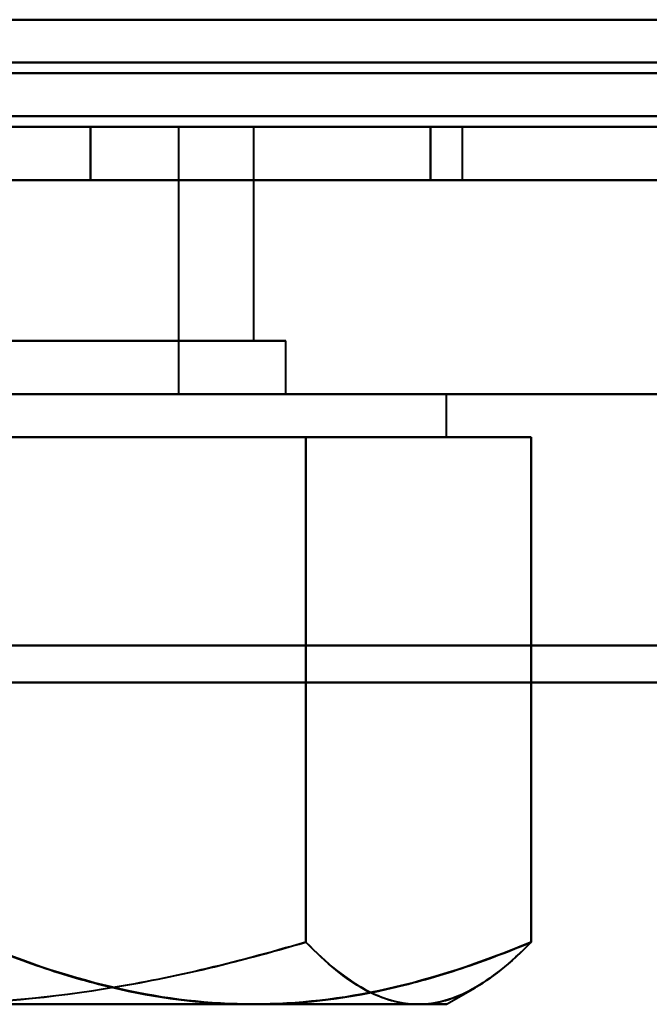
# Model space of a CAD drawing. Header units: millimetres. Extents: x -1442 to 3067, y -120 to 1046.
# Tile 23 of 75: x 305.51 to 311.4, y 120.67 to 129.87. Entities that reach past the tile are written whole.
import ezdxf

# ---------------------------------------------------------------- set-up
doc = ezdxf.new("R2010")
doc.units = ezdxf.units.MM
doc.layers.add('G-IMPT', color=8, linetype='Continuous', lineweight=40)

# ---------------------------------------------------------------- blocks, each defined once
blk = doc.blocks.new('NEXA 1000 CALQUES_dwg-755156-Gauche')
at = {"layer": 'G-IMPT'}
for p, q in [((-367.9, 128.8723), (331.9, 128.8723)), ((296.35, 128.8723), (309.65, 128.8723)), ((296.35, 128.8723), (309.65, 128.8723)), ((309.65, 128.8723), (296.35, 128.8723)), ((309.65, 128.8723), (296.35, 128.8723)), ((296.35, 128.8723), (309.65, 128.8723)), ((296.35, 128.8723), (309.65, 128.8723)), ((309.65, 128.8723), (296.35, 128.8723)), ((309.65, 128.8723), (296.35, 128.8723)), ((296.35, 128.8723), (309.65, 128.8723)), ((296.35, 128.8723), (309.65, 128.8723)), ((309.65, 128.8723), (296.35, 128.8723)), ((309.65, 128.8723), (296.35, 128.8723)), ((296.35, 128.8723), (309.65, 128.8723)), ((296.35, 128.8723), (309.65, 128.8723)), ((309.65, 128.8723), (296.35, 128.8723)), ((309.65, 128.8723), (296.35, 128.8723)), ((301.878, 128.8723), (307, 128.8723)), ((301.878, 128.8723), (307, 128.8723)), ((301.878, 128.8723), (307, 128.8723)), ((301.878, 128.8723), (307, 128.8723)), ((307.7, 128.8723), (303, 128.8723)), ((303, 128.8723), (307.7, 128.8723)), ((307, 128.8723), (303, 128.8723)), ((307.7, 128.8723), (303, 128.8723)), ((303, 128.8723), (307.7, 128.8723)), ((307, 128.8723), (303, 128.8723)), ((307.7, 128.8723), (303, 128.8723)), ((303, 128.8723), (307.7, 128.8723)), ((307, 128.8723), (303, 128.8723)), ((307.7, 128.8723), (303, 128.8723)), ((303, 128.8723), (307.7, 128.8723)), ((307, 128.8723), (303, 128.8723)), ((307, 126.3723), (307, 128.8723)), ((307, 126.3723), (307, 128.8723)), ((307, 126.3723), (307, 128.8723)), ((307, 126.3723), (307, 128.8723)), ((307.7, 126.8723), (307.7, 128.8723)), ((307.7, 126.8723), (307.7, 128.8723)), ((307.7, 126.8723), (307.7, 128.8723)), ((307.7, 126.8723), (307.7, 128.8723)), ((309.65, 128.3723), (309.65, 128.8723)), ((309.65, 128.3723), (309.65, 128.8723)), ((309.65, 128.3723), (309.65, 128.8723)), ((309.65, 128.3723), (309.65, 128.8723)), ((-368.4, 128.3723), (332.4, 128.3723)), ((333, 128.3723), (-352, 128.3723)), ((-333.4, 128.3723), (332.4, 128.3723)), ((296.35, 128.3723), (309.65, 128.3723)), ((296.35, 128.3723), (309.65, 128.3723)), ((296.35, 128.3723), (309.65, 128.3723)), ((296.35, 128.3723), (309.65, 128.3723)), ((303, 128.3723), (309.65, 128.3723)), ((309.65, 128.3723), (303, 128.3723)), ((303, 128.3723), (309.65, 128.3723)), ((309.65, 128.3723), (303, 128.3723)), ((309.65, 128.3723), (303, 128.3723)), ((303, 128.3723), (309.65, 128.3723)), ((309.65, 128.3723), (303, 128.3723)), ((303, 128.3723), (309.65, 128.3723)), ((307.0703, 126.8723), (298.3, 126.8723)), ((307.0703, 126.8723), (298.3, 126.8723)), ((307.0703, 126.8723), (298.3, 126.8723)), ((307.0703, 126.8723), (298.3, 126.8723)), ((307.7, 126.8723), (298.9297, 126.8723)), ((307.7, 126.8723), (298.9297, 126.8723)), ((307.7, 126.8723), (298.9297, 126.8723)), ((307.7, 126.8723), (298.9297, 126.8723)), ((300.65, 126.8723), (307.7, 126.8723)), ((300.65, 126.8723), (307.7, 126.8723)), ((300.65, 126.8723), (307.7, 126.8723)), ((300.65, 126.8723), (307.7, 126.8723)), ((308, 126.8723), (303, 126.8723)), ((303, 126.8723), (308, 126.8723)), ((308, 126.8723), (303, 126.8723)), ((303, 126.8723), (308, 126.8723)), ((308, 126.8723), (303, 126.8723)), ((303, 126.8723), (308, 126.8723)), ((308, 126.8723), (303, 126.8723)), ((303, 126.8723), (308, 126.8723)), ((308, 126.3723), (308, 126.8723)), ((308, 126.3723), (308, 126.8723)), ((308, 126.3723), (308, 126.8723)), ((308, 126.3723), (308, 126.8723)), ((333, 126.3723), (-352, 126.3723)), ((333, 126.3723), (-352, 126.3723)), ((309.2391, 126.3723), (296.5, 126.3723)), ((309.2391, 126.3723), (296.5, 126.3723)), ((296.5, 126.3723), (309.2391, 126.3723)), ((296.5, 126.3723), (309.2391, 126.3723)), ((309.2391, 126.3723), (296.5, 126.3723)), ((309.2391, 126.3723), (296.5, 126.3723)), ((296.5, 126.3723), (309.2391, 126.3723)), ((296.5, 126.3723), (309.2391, 126.3723)), ((309.5, 126.3723), (296.7609, 126.3723)), ((309.5, 126.3723), (296.7609, 126.3723)), ((296.7609, 126.3723), (309.5, 126.3723)), ((296.7609, 126.3723), (309.5, 126.3723)), ((309.5, 126.3723), (296.7609, 126.3723)), ((309.5, 126.3723), (296.7609, 126.3723)), ((296.7609, 126.3723), (309.5, 126.3723)), ((296.7609, 126.3723), (309.5, 126.3723)), ((307, 126.3723), (301.878, 126.3723)), ((301.878, 126.3723), (307, 126.3723)), ((307, 126.3723), (301.878, 126.3723)), ((301.878, 126.3723), (307, 126.3723)), ((307, 126.3723), (301.878, 126.3723)), ((301.878, 126.3723), (307, 126.3723)), ((307, 126.3723), (301.878, 126.3723)), ((301.878, 126.3723), (307, 126.3723)), ((303, 126.3723), (308, 126.3723)), ((308, 126.3723), (303, 126.3723)), ((303, 126.3723), (308, 126.3723)), ((308, 126.3723), (303, 126.3723)), ((303, 126.3723), (308, 126.3723)), ((308, 126.3723), (303, 126.3723)), ((303, 126.3723), (308, 126.3723)), ((308, 126.3723), (303, 126.3723)), ((309.5, 125.9723), (309.5, 126.3723)), ((309.5, 125.9723), (309.5, 126.3723)), ((309.5, 125.9723), (309.5, 126.3723)), ((309.5, 125.9723), (309.5, 126.3723)), ((307.6985, 125.9723), (301.4594, 125.9723)), ((301.4594, 125.9723), (307.6985, 125.9723)), ((307.6985, 125.9723), (301.4594, 125.9723)), ((301.4594, 125.9723), (307.6985, 125.9723)), ((301.4594, 125.9723), (307.6985, 125.9723)), ((307.6985, 125.9723), (301.4594, 125.9723)), ((307.6985, 125.9723), (301.4594, 125.9723)), ((301.4594, 125.9723), (307.6985, 125.9723)), ((309.2391, 125.9723), (304.5406, 125.9723)), ((304.5406, 125.9723), (309.2391, 125.9723)), ((309.2391, 125.9723), (304.5406, 125.9723)), ((304.5406, 125.9723), (309.2391, 125.9723)), ((304.5406, 125.9723), (309.2391, 125.9723)), ((309.2391, 125.9723), (304.5406, 125.9723)), ((309.2391, 125.9723), (304.5406, 125.9723)), ((304.5406, 125.9723), (309.2391, 125.9723)), ((309.5, 125.9723), (307.6985, 125.9723)), ((307.6985, 125.9723), (309.5, 125.9723)), ((309.5, 125.9723), (307.6985, 125.9723)), ((307.6985, 125.9723), (309.5, 125.9723)), ((307.6985, 125.9723), (309.5, 125.9723)), ((309.5, 125.9723), (307.6985, 125.9723)), ((309.5, 125.9723), (307.6985, 125.9723)), ((307.6985, 125.9723), (309.5, 125.9723)), ((309.5, 120.6723), (309.7674, 120.8267)), ((309.5, 120.6723), (309.7674, 120.8267)), ((309.5, 120.6723), (309.7674, 120.8267)), ((309.5, 120.6723), (309.7674, 120.8267)), ((307.6985, 120.6723), (301.4594, 120.6723)), ((301.4594, 120.6723), (307.6985, 120.6723)), ((307.6985, 120.6723), (301.4594, 120.6723)), ((301.4594, 120.6723), (307.6985, 120.6723)), ((301.4594, 120.6723), (307.6985, 120.6723)), ((307.6985, 120.6723), (301.4594, 120.6723)), ((307.6985, 120.6723), (301.4594, 120.6723)), ((301.4594, 120.6723), (307.6985, 120.6723)), ((309.2391, 120.6723), (304.5406, 120.6723)), ((304.5406, 120.6723), (309.2391, 120.6723)), ((309.2391, 120.6723), (304.5406, 120.6723)), ((304.5406, 120.6723), (309.2391, 120.6723)), ((304.5406, 120.6723), (309.2391, 120.6723)), ((309.2391, 120.6723), (304.5406, 120.6723)), ((309.2391, 120.6723), (304.5406, 120.6723)), ((304.5406, 120.6723), (309.2391, 120.6723)), ((309.5, 120.6723), (307.6985, 120.6723)), ((307.6985, 120.6723), (309.5, 120.6723)), ((309.5, 120.6723), (307.6985, 120.6723)), ((307.6985, 120.6723), (309.5, 120.6723)), ((307.6985, 120.6723), (309.5, 120.6723)), ((309.5, 120.6723), (307.6985, 120.6723)), ((309.5, 120.6723), (307.6985, 120.6723)), ((307.6985, 120.6723), (309.5, 120.6723))]:
    blk.add_line(p, q, dxfattribs=at)
at = {"layer": 'G-IMPT', "flags": 128}
for points in [[(331.9, 129.8723), (165.7, 129.8723), (-0.5, 129.8723), (-166.7, 129.8723), (-332.9, 129.8723)], [(-332.9, 129.8723), (-166.7, 129.8723), (-0.5, 129.8723), (165.7, 129.8723), (331.9, 129.8723)], [(-332.9, 129.8723), (-166.7, 129.8723), (-0.5, 129.8723), (165.7, 129.8723), (331.9, 129.8723)], [(331.9, 129.8723), (165.7, 129.8723), (-0.5, 129.8723), (-166.7, 129.8723), (-332.9, 129.8723)], [(331.9, 129.8723), (165.7, 129.8723), (-0.5, 129.8723), (-166.7, 129.8723), (-332.9, 129.8723)], [(-332.9, 129.8723), (-166.7, 129.8723), (-0.5, 129.8723), (165.7, 129.8723), (331.9, 129.8723)], [(331.9, 129.8723), (165.7, 129.8723), (-0.5, 129.8723), (-166.7, 129.8723), (-332.9, 129.8723)], [(-332.9, 129.8723), (-166.7, 129.8723), (-0.5, 129.8723), (165.7, 129.8723), (331.9, 129.8723)], [(-367.9, 129.4723), (-192.95, 129.4723), (-18, 129.4723), (156.95, 129.4723), (331.9, 129.4723)], [(331.9, 129.4723), (156.95, 129.4723), (-18, 129.4723), (-192.95, 129.4723), (-367.9, 129.4723)], [(331.9, 129.4723), (165.575, 129.4723), (-0.75, 129.4723), (-167.075, 129.4723), (-333.4, 129.4723)], [(-333.4, 129.4723), (-167.075, 129.4723), (-0.75, 129.4723), (165.575, 129.4723), (331.9, 129.4723)], [(-333.4, 129.4723), (-167.075, 129.4723), (-0.75, 129.4723), (165.575, 129.4723), (331.9, 129.4723)], [(331.9, 129.4723), (165.575, 129.4723), (-0.75, 129.4723), (-167.075, 129.4723), (-333.4, 129.4723)], [(331.9, 129.3723), (156.95, 129.3723), (-18, 129.3723), (-192.95, 129.3723), (-367.9, 129.3723)], [(-367.9, 129.3723), (-192.95, 129.3723), (-18, 129.3723), (156.95, 129.3723), (331.9, 129.3723)], [(331.9, 129.3723), (156.95, 129.3723), (-18, 129.3723), (-192.95, 129.3723), (-367.9, 129.3723)], [(-367.9, 129.3723), (-192.95, 129.3723), (-18, 129.3723), (156.95, 129.3723), (331.9, 129.3723)], [(-367.9, 129.3723), (-192.95, 129.3723), (-18, 129.3723), (156.95, 129.3723), (331.9, 129.3723)], [(331.9, 129.3723), (156.95, 129.3723), (-18, 129.3723), (-192.95, 129.3723), (-367.9, 129.3723)], [(-368.4, 128.9723), (-193.2, 128.9723), (-18, 128.9723), (157.2, 128.9723), (332.4, 128.9723)], [(-368.4, 128.9723), (-193.2, 128.9723), (-18, 128.9723), (157.2, 128.9723), (332.4, 128.9723)], [(332.4, 128.9723), (157.2, 128.9723), (-18, 128.9723), (-193.2, 128.9723), (-368.4, 128.9723)], [(332.4, 128.9723), (157.2, 128.9723), (-18, 128.9723), (-193.2, 128.9723), (-368.4, 128.9723)], [(332.4, 128.9723), (157.2, 128.9723), (-18, 128.9723), (-193.2, 128.9723), (-368.4, 128.9723)], [(-368.4, 128.9723), (-193.2, 128.9723), (-18, 128.9723), (157.2, 128.9723), (332.4, 128.9723)], [(-333.4, 128.9723), (-166.95, 128.9723), (-0.5, 128.9723), (165.95, 128.9723), (332.4, 128.9723)], [(-333.4, 128.9723), (-166.95, 128.9723), (-0.5, 128.9723), (165.95, 128.9723), (332.4, 128.9723)], [(332.4, 128.9723), (165.95, 128.9723), (-0.5, 128.9723), (-166.95, 128.9723), (-333.4, 128.9723)], [(-333.4, 128.9723), (-166.95, 128.9723), (-0.5, 128.9723), (165.95, 128.9723), (332.4, 128.9723)], [(332.4, 128.9723), (165.95, 128.9723), (-0.5, 128.9723), (-166.95, 128.9723), (-333.4, 128.9723)], [(332.4, 128.9723), (165.95, 128.9723), (-0.5, 128.9723), (-166.95, 128.9723), (-333.4, 128.9723)], [(332.4, 128.8723), (157.2, 128.8723), (-18, 128.8723), (-193.2, 128.8723), (-368.4, 128.8723)], [(-368.4, 128.8723), (-193.2, 128.8723), (-18, 128.8723), (157.2, 128.8723), (332.4, 128.8723)], [(331.9, 128.8723), (156.95, 128.8723), (-18, 128.8723), (-192.95, 128.8723), (-367.9, 128.8723)], [(-367.9, 128.8723), (-192.95, 128.8723), (-18, 128.8723), (156.95, 128.8723), (331.9, 128.8723)], [(-367.9, 128.8723), (-192.95, 128.8723), (-18, 128.8723), (156.95, 128.8723), (331.9, 128.8723)], [(331.9, 128.8723), (156.95, 128.8723), (-18, 128.8723), (-192.95, 128.8723), (-367.9, 128.8723)], [(-367.9, 128.8723), (-192.95, 128.8723), (-18, 128.8723), (156.95, 128.8723), (331.9, 128.8723)], [(331.9, 128.8723), (156.95, 128.8723), (-18, 128.8723), (-192.95, 128.8723), (-367.9, 128.8723)], [(331.9, 128.8723), (156.95, 128.8723), (-18, 128.8723), (-192.95, 128.8723), (-367.9, 128.8723)], [(-367.9, 128.8723), (-192.95, 128.8723), (-18, 128.8723), (156.95, 128.8723), (331.9, 128.8723)], [(331.9, 128.8723), (156.95, 128.8723), (-18, 128.8723), (-192.95, 128.8723), (-367.9, 128.8723)], [(-367.9, 128.8723), (-192.95, 128.8723), (-18, 128.8723), (156.95, 128.8723), (331.9, 128.8723)], [(-367.9, 128.8723), (-192.95, 128.8723), (-18, 128.8723), (156.95, 128.8723), (331.9, 128.8723)], [(331.9, 128.8723), (156.95, 128.8723), (-18, 128.8723), (-192.95, 128.8723), (-367.9, 128.8723)], [(-333.4, 128.8723), (-166.95, 128.8723), (-0.5, 128.8723), (165.95, 128.8723), (332.4, 128.8723)], [(332.4, 128.8723), (165.95, 128.8723), (-0.5, 128.8723), (-166.95, 128.8723), (-333.4, 128.8723)], [(-333, 128.8723), (-166.75, 128.8723), (-0.5, 128.8723), (165.75, 128.8723), (332, 128.8723)], [(332, 128.8723), (165.75, 128.8723), (-0.5, 128.8723), (-166.75, 128.8723), (-333, 128.8723)], [(-333, 128.8723), (-166.75, 128.8723), (-0.5, 128.8723), (165.75, 128.8723), (332, 128.8723)], [(332, 128.8723), (165.75, 128.8723), (-0.5, 128.8723), (-166.75, 128.8723), (-333, 128.8723)], [(306.1754, 128.8723), (304.5877, 128.8723), (303, 128.8723), (301.4123, 128.8723), (299.8246, 128.8723)], [(299.8246, 128.8723), (301.4123, 128.8723), (303, 128.8723), (304.5877, 128.8723), (306.1754, 128.8723)], [(306.1754, 128.8723), (304.5877, 128.8723), (303, 128.8723), (301.4123, 128.8723), (299.8246, 128.8723)], [(299.8246, 128.8723), (301.4123, 128.8723), (303, 128.8723), (304.5877, 128.8723), (306.1754, 128.8723)], [(306.1754, 128.8723), (304.5877, 128.8723), (303, 128.8723), (301.4123, 128.8723), (299.8246, 128.8723)], [(299.8246, 128.8723), (301.4123, 128.8723), (303, 128.8723), (304.5877, 128.8723), (306.1754, 128.8723)], [(306.1754, 128.8723), (304.5877, 128.8723), (303, 128.8723), (301.4123, 128.8723), (299.8246, 128.8723)], [(299.8246, 128.8723), (301.4123, 128.8723), (303, 128.8723), (304.5877, 128.8723), (306.1754, 128.8723)], [(306.1754, 128.8723), (304.5877, 128.8723), (303, 128.8723), (301.4123, 128.8723), (299.8246, 128.8723)], [(299.8246, 128.8723), (301.4123, 128.8723), (303, 128.8723), (304.5877, 128.8723), (306.1754, 128.8723)], [(306.1754, 128.8723), (304.5877, 128.8723), (303, 128.8723), (301.4123, 128.8723), (299.8246, 128.8723)], [(299.8246, 128.8723), (301.4123, 128.8723), (303, 128.8723), (304.5877, 128.8723), (306.1754, 128.8723)], [(306.1754, 128.8723), (304.5877, 128.8723), (303, 128.8723), (301.4123, 128.8723), (299.8246, 128.8723)], [(299.8246, 128.8723), (301.4123, 128.8723), (303, 128.8723), (304.5877, 128.8723), (306.1754, 128.8723)], [(306.1754, 128.8723), (304.5877, 128.8723), (303, 128.8723), (301.4123, 128.8723), (299.8246, 128.8723)], [(299.8246, 128.8723), (301.4123, 128.8723), (303, 128.8723), (304.5877, 128.8723), (306.1754, 128.8723)], [(309.3509, 128.8723), (308.557, 128.8723), (307.7631, 128.8723), (306.9693, 128.8723), (306.1754, 128.8723)], [(306.1754, 128.8723), (306.1754, 128.7473), (306.1754, 128.6223), (306.1754, 128.4973), (306.1754, 128.3723)], [(306.1754, 128.3723), (306.1754, 128.4973), (306.1754, 128.6223), (306.1754, 128.7473), (306.1754, 128.8723)], [(306.1754, 128.8723), (306.1754, 128.7473), (306.1754, 128.6223), (306.1754, 128.4973), (306.1754, 128.3723)], [(306.1754, 128.8723), (306.9693, 128.8723), (307.7631, 128.8723), (308.557, 128.8723), (309.3509, 128.8723)], [(306.1754, 128.3723), (306.1754, 128.4973), (306.1754, 128.6223), (306.1754, 128.7473), (306.1754, 128.8723)], [(309.3509, 128.8723), (308.557, 128.8723), (307.7631, 128.8723), (306.9693, 128.8723), (306.1754, 128.8723)], [(306.1754, 128.8723), (306.9693, 128.8723), (307.7631, 128.8723), (308.557, 128.8723), (309.3509, 128.8723)], [(309.3509, 128.8723), (308.557, 128.8723), (307.7631, 128.8723), (306.9693, 128.8723), (306.1754, 128.8723)], [(306.1754, 128.8723), (306.1754, 128.7473), (306.1754, 128.6223), (306.1754, 128.4973), (306.1754, 128.3723)], [(306.1754, 128.3723), (306.1754, 128.4973), (306.1754, 128.6223), (306.1754, 128.7473), (306.1754, 128.8723)], [(306.1754, 128.8723), (306.1754, 128.7473), (306.1754, 128.6223), (306.1754, 128.4973), (306.1754, 128.3723)], [(306.1754, 128.8723), (306.9693, 128.8723), (307.7631, 128.8723), (308.557, 128.8723), (309.3509, 128.8723)], [(306.1754, 128.3723), (306.1754, 128.4973), (306.1754, 128.6223), (306.1754, 128.7473), (306.1754, 128.8723)], [(309.3509, 128.8723), (308.557, 128.8723), (307.7631, 128.8723), (306.9693, 128.8723), (306.1754, 128.8723)], [(306.1754, 128.8723), (306.9693, 128.8723), (307.7631, 128.8723), (308.557, 128.8723), (309.3509, 128.8723)], [(309.3509, 128.8723), (308.557, 128.8723), (307.7631, 128.8723), (306.9693, 128.8723), (306.1754, 128.8723)], [(306.1754, 128.8723), (306.1754, 128.7473), (306.1754, 128.6223), (306.1754, 128.4973), (306.1754, 128.3723)], [(306.1754, 128.3723), (306.1754, 128.4973), (306.1754, 128.6223), (306.1754, 128.7473), (306.1754, 128.8723)], [(306.1754, 128.8723), (306.1754, 128.7473), (306.1754, 128.6223), (306.1754, 128.4973), (306.1754, 128.3723)], [(306.1754, 128.8723), (306.9693, 128.8723), (307.7631, 128.8723), (308.557, 128.8723), (309.3509, 128.8723)], [(306.1754, 128.3723), (306.1754, 128.4973), (306.1754, 128.6223), (306.1754, 128.7473), (306.1754, 128.8723)], [(309.3509, 128.8723), (308.557, 128.8723), (307.7631, 128.8723), (306.9693, 128.8723), (306.1754, 128.8723)], [(306.1754, 128.8723), (306.9693, 128.8723), (307.7631, 128.8723), (308.557, 128.8723), (309.3509, 128.8723)], [(309.3509, 128.8723), (308.557, 128.8723), (307.7631, 128.8723), (306.9693, 128.8723), (306.1754, 128.8723)], [(306.1754, 128.8723), (306.1754, 128.7473), (306.1754, 128.6223), (306.1754, 128.4973), (306.1754, 128.3723)], [(306.1754, 128.3723), (306.1754, 128.4973), (306.1754, 128.6223), (306.1754, 128.7473), (306.1754, 128.8723)], [(306.1754, 128.8723), (306.1754, 128.7473), (306.1754, 128.6223), (306.1754, 128.4973), (306.1754, 128.3723)], [(306.1754, 128.8723), (306.9693, 128.8723), (307.7631, 128.8723), (308.557, 128.8723), (309.3509, 128.8723)], [(306.1754, 128.3723), (306.1754, 128.4973), (306.1754, 128.6223), (306.1754, 128.7473), (306.1754, 128.8723)], [(309.3509, 128.8723), (308.557, 128.8723), (307.7631, 128.8723), (306.9693, 128.8723), (306.1754, 128.8723)], [(306.1754, 128.8723), (306.9693, 128.8723), (307.7631, 128.8723), (308.557, 128.8723), (309.3509, 128.8723)], [(309.3509, 128.3723), (309.3509, 128.4973), (309.3509, 128.6223), (309.3509, 128.7473), (309.3509, 128.8723)], [(309.3509, 128.8723), (309.3509, 128.7473), (309.3509, 128.6223), (309.3509, 128.4973), (309.3509, 128.3723)], [(309.3509, 128.3723), (309.3509, 128.4973), (309.3509, 128.6223), (309.3509, 128.7473), (309.3509, 128.8723)], [(309.3509, 128.8723), (309.3509, 128.7473), (309.3509, 128.6223), (309.3509, 128.4973), (309.3509, 128.3723)], [(309.3509, 128.3723), (309.3509, 128.4973), (309.3509, 128.6223), (309.3509, 128.7473), (309.3509, 128.8723)], [(309.3509, 128.8723), (309.3509, 128.7473), (309.3509, 128.6223), (309.3509, 128.4973), (309.3509, 128.3723)], [(309.3509, 128.3723), (309.3509, 128.4973), (309.3509, 128.6223), (309.3509, 128.7473), (309.3509, 128.8723)], [(309.3509, 128.8723), (309.3509, 128.7473), (309.3509, 128.6223), (309.3509, 128.4973), (309.3509, 128.3723)], [(332.4, 128.3723), (157.2, 128.3723), (-18, 128.3723), (-193.2, 128.3723), (-368.4, 128.3723)], [(-368.4, 128.3723), (-193.2, 128.3723), (-18, 128.3723), (157.2, 128.3723), (332.4, 128.3723)], [(332.4, 128.3723), (161.3, 128.3723), (-9.8, 128.3723), (-180.9, 128.3723), (-352, 128.3723)], [(-352, 128.3723), (-180.9, 128.3723), (-9.8, 128.3723), (161.3, 128.3723), (332.4, 128.3723)], [(-352, 128.3723), (-180.9, 128.3723), (-9.8, 128.3723), (161.3, 128.3723), (332.4, 128.3723)], [(332.4, 128.3723), (161.3, 128.3723), (-9.8, 128.3723), (-180.9, 128.3723), (-352, 128.3723)], [(-333.4, 128.3723), (-166.95, 128.3723), (-0.5, 128.3723), (165.95, 128.3723), (332.4, 128.3723)], [(326, 128.3723), (161.15, 128.3723), (-3.7, 128.3723), (-168.55, 128.3723), (-333.4, 128.3723)], [(-333.4, 128.3723), (-168.55, 128.3723), (-3.7, 128.3723), (161.15, 128.3723), (326, 128.3723)], [(332.4, 128.3723), (165.95, 128.3723), (-0.5, 128.3723), (-166.95, 128.3723), (-333.4, 128.3723)], [(332.4, 128.3723), (165.95, 128.3723), (-0.5, 128.3723), (-166.95, 128.3723), (-333.4, 128.3723)], [(-333.4, 128.3723), (-168.55, 128.3723), (-3.7, 128.3723), (161.15, 128.3723), (326, 128.3723)], [(326, 128.3723), (161.15, 128.3723), (-3.7, 128.3723), (-168.55, 128.3723), (-333.4, 128.3723)], [(-333.4, 128.3723), (-166.95, 128.3723), (-0.5, 128.3723), (165.95, 128.3723), (332.4, 128.3723)], [(332.4, 128.3723), (165.95, 128.3723), (-0.5, 128.3723), (-166.95, 128.3723), (-333.4, 128.3723)], [(-333.4, 128.3723), (-166.95, 128.3723), (-0.5, 128.3723), (165.95, 128.3723), (332.4, 128.3723)], [(-333.4, 128.3723), (-168.55, 128.3723), (-3.7, 128.3723), (161.15, 128.3723), (326, 128.3723)], [(326, 128.3723), (161.15, 128.3723), (-3.7, 128.3723), (-168.55, 128.3723), (-333.4, 128.3723)], [(-333.4, 128.3723), (-166.95, 128.3723), (-0.5, 128.3723), (165.95, 128.3723), (332.4, 128.3723)], [(332.4, 128.3723), (165.95, 128.3723), (-0.5, 128.3723), (-166.95, 128.3723), (-333.4, 128.3723)], [(326, 128.3723), (161.15, 128.3723), (-3.7, 128.3723), (-168.55, 128.3723), (-333.4, 128.3723)], [(-333.4, 128.3723), (-168.55, 128.3723), (-3.7, 128.3723), (161.15, 128.3723), (326, 128.3723)], [(299.8246, 128.3723), (301.4123, 128.3723), (303, 128.3723), (304.5877, 128.3723), (306.1754, 128.3723)], [(306.1754, 128.3723), (304.5877, 128.3723), (303, 128.3723), (301.4123, 128.3723), (299.8246, 128.3723)], [(306.1754, 128.3723), (304.5877, 128.3723), (303, 128.3723), (301.4123, 128.3723), (299.8246, 128.3723)], [(299.8246, 128.3723), (301.4123, 128.3723), (303, 128.3723), (304.5877, 128.3723), (306.1754, 128.3723)], [(299.8246, 128.3723), (301.4123, 128.3723), (303, 128.3723), (304.5877, 128.3723), (306.1754, 128.3723)], [(306.1754, 128.3723), (304.5877, 128.3723), (303, 128.3723), (301.4123, 128.3723), (299.8246, 128.3723)], [(306.1754, 128.3723), (304.5877, 128.3723), (303, 128.3723), (301.4123, 128.3723), (299.8246, 128.3723)], [(299.8246, 128.3723), (301.4123, 128.3723), (303, 128.3723), (304.5877, 128.3723), (306.1754, 128.3723)], [(299.8246, 128.3723), (301.4123, 128.3723), (303, 128.3723), (304.5877, 128.3723), (306.1754, 128.3723)], [(306.1754, 128.3723), (304.5877, 128.3723), (303, 128.3723), (301.4123, 128.3723), (299.8246, 128.3723)], [(306.1754, 128.3723), (304.5877, 128.3723), (303, 128.3723), (301.4123, 128.3723), (299.8246, 128.3723)], [(299.8246, 128.3723), (301.4123, 128.3723), (303, 128.3723), (304.5877, 128.3723), (306.1754, 128.3723)], [(299.8246, 128.3723), (301.4123, 128.3723), (303, 128.3723), (304.5877, 128.3723), (306.1754, 128.3723)], [(306.1754, 128.3723), (304.5877, 128.3723), (303, 128.3723), (301.4123, 128.3723), (299.8246, 128.3723)], [(306.1754, 128.3723), (304.5877, 128.3723), (303, 128.3723), (301.4123, 128.3723), (299.8246, 128.3723)], [(299.8246, 128.3723), (301.4123, 128.3723), (303, 128.3723), (304.5877, 128.3723), (306.1754, 128.3723)], [(306.1754, 128.3723), (306.9693, 128.3723), (307.7631, 128.3723), (308.557, 128.3723), (309.3509, 128.3723)], [(309.3509, 128.3723), (308.557, 128.3723), (307.7631, 128.3723), (306.9693, 128.3723), (306.1754, 128.3723)], [(306.1754, 128.3723), (306.9693, 128.3723), (307.7631, 128.3723), (308.557, 128.3723), (309.3509, 128.3723)], [(309.3509, 128.3723), (308.557, 128.3723), (307.7631, 128.3723), (306.9693, 128.3723), (306.1754, 128.3723)], [(306.1754, 128.3723), (306.9693, 128.3723), (307.7631, 128.3723), (308.557, 128.3723), (309.3509, 128.3723)], [(309.3509, 128.3723), (308.557, 128.3723), (307.7631, 128.3723), (306.9693, 128.3723), (306.1754, 128.3723)], [(306.1754, 128.3723), (306.9693, 128.3723), (307.7631, 128.3723), (308.557, 128.3723), (309.3509, 128.3723)], [(309.3509, 128.3723), (308.557, 128.3723), (307.7631, 128.3723), (306.9693, 128.3723), (306.1754, 128.3723)], [(306.1754, 128.3723), (306.9693, 128.3723), (307.7631, 128.3723), (308.557, 128.3723), (309.3509, 128.3723)], [(306.1754, 128.3723), (306.9693, 128.3723), (307.7631, 128.3723), (308.557, 128.3723), (309.3509, 128.3723)], [(309.3509, 128.3723), (308.557, 128.3723), (307.7631, 128.3723), (306.9693, 128.3723), (306.1754, 128.3723)], [(309.3509, 128.3723), (308.557, 128.3723), (307.7631, 128.3723), (306.9693, 128.3723), (306.1754, 128.3723)], [(306.1754, 128.3723), (306.9693, 128.3723), (307.7631, 128.3723), (308.557, 128.3723), (309.3509, 128.3723)], [(306.1754, 128.3723), (306.9693, 128.3723), (307.7631, 128.3723), (308.557, 128.3723), (309.3509, 128.3723)], [(309.3509, 128.3723), (308.557, 128.3723), (307.7631, 128.3723), (306.9693, 128.3723), (306.1754, 128.3723)], [(309.3509, 128.3723), (308.557, 128.3723), (307.7631, 128.3723), (306.9693, 128.3723), (306.1754, 128.3723)], [(-352, 126.3723), (-180.75, 126.3723), (-9.5, 126.3723), (161.75, 126.3723), (333, 126.3723)], [(333, 126.3723), (161.75, 126.3723), (-9.5, 126.3723), (-180.75, 126.3723), (-352, 126.3723)], [(333, 126.3723), (161.75, 126.3723), (-9.5, 126.3723), (-180.75, 126.3723), (-352, 126.3723)], [(-352, 126.3723), (-180.75, 126.3723), (-9.5, 126.3723), (161.75, 126.3723), (333, 126.3723)], [(333, 126.3723), (161.75, 126.3723), (-9.5, 126.3723), (-180.75, 126.3723), (-352, 126.3723)], [(-352, 126.3723), (-180.75, 126.3723), (-9.5, 126.3723), (161.75, 126.3723), (333, 126.3723)], [(-352, 126.3723), (-180.75, 126.3723), (-9.5, 126.3723), (161.75, 126.3723), (333, 126.3723)], [(333, 126.3723), (161.75, 126.3723), (-9.5, 126.3723), (-180.75, 126.3723), (-352, 126.3723)], [(326, 126.3723), (158.25, 126.3723), (-9.5, 126.3723), (-177.25, 126.3723), (-345, 126.3723)], [(-345, 126.3723), (-177.25, 126.3723), (-9.5, 126.3723), (158.25, 126.3723), (326, 126.3723)], [(-345, 126.3723), (-177.25, 126.3723), (-9.5, 126.3723), (158.25, 126.3723), (326, 126.3723)], [(326, 126.3723), (158.25, 126.3723), (-9.5, 126.3723), (-177.25, 126.3723), (-345, 126.3723)], [(-345, 126.3723), (-177.25, 126.3723), (-9.5, 126.3723), (158.25, 126.3723), (326, 126.3723)], [(326, 126.3723), (158.25, 126.3723), (-9.5, 126.3723), (-177.25, 126.3723), (-345, 126.3723)], [(326, 126.3723), (158.25, 126.3723), (-9.5, 126.3723), (-177.25, 126.3723), (-345, 126.3723)], [(-345, 126.3723), (-177.25, 126.3723), (-9.5, 126.3723), (158.25, 126.3723), (326, 126.3723)], [(304.5406, 125.9723), (305.4521, 125.9723), (306.3635, 125.9723), (307.275, 125.9723), (308.1865, 125.9723)], [(308.1865, 125.9723), (307.275, 125.9723), (306.3635, 125.9723), (305.4521, 125.9723), (304.5406, 125.9723)], [(304.5406, 125.9723), (305.4521, 125.9723), (306.3635, 125.9723), (307.275, 125.9723), (308.1865, 125.9723)], [(308.1865, 125.9723), (307.275, 125.9723), (306.3635, 125.9723), (305.4521, 125.9723), (304.5406, 125.9723)], [(308.1865, 125.9723), (307.275, 125.9723), (306.3635, 125.9723), (305.4521, 125.9723), (304.5406, 125.9723)], [(304.5406, 125.9723), (305.4521, 125.9723), (306.3635, 125.9723), (307.275, 125.9723), (308.1865, 125.9723)], [(304.5406, 125.9723), (305.4521, 125.9723), (306.3635, 125.9723), (307.275, 125.9723), (308.1865, 125.9723)], [(308.1865, 125.9723), (307.275, 125.9723), (306.3635, 125.9723), (305.4521, 125.9723), (304.5406, 125.9723)], [(307.6985, 125.9723), (307.0501, 125.9723), (306.4018, 125.9723), (305.7535, 125.9723), (305.1052, 125.9723)], [(305.1052, 125.9723), (305.7535, 125.9723), (306.4018, 125.9723), (307.0501, 125.9723), (307.6985, 125.9723)], [(307.6985, 125.9723), (307.0501, 125.9723), (306.4018, 125.9723), (305.7535, 125.9723), (305.1052, 125.9723)], [(305.1052, 125.9723), (305.7535, 125.9723), (306.4018, 125.9723), (307.0501, 125.9723), (307.6985, 125.9723)], [(305.1052, 125.9723), (305.7535, 125.9723), (306.4018, 125.9723), (307.0501, 125.9723), (307.6985, 125.9723)], [(307.6985, 125.9723), (307.0501, 125.9723), (306.4018, 125.9723), (305.7535, 125.9723), (305.1052, 125.9723)], [(307.6985, 125.9723), (307.0501, 125.9723), (306.4018, 125.9723), (305.7535, 125.9723), (305.1052, 125.9723)], [(305.1052, 125.9723), (305.7535, 125.9723), (306.4018, 125.9723), (307.0501, 125.9723), (307.6985, 125.9723)], [(310.2917, 125.9723), (309.6434, 125.9723), (308.9951, 125.9723), (308.3468, 125.9723), (307.6985, 125.9723)], [(307.6985, 125.9723), (308.3468, 125.9723), (308.9951, 125.9723), (309.6434, 125.9723), (310.2917, 125.9723)], [(310.2917, 125.9723), (309.6434, 125.9723), (308.9951, 125.9723), (308.3468, 125.9723), (307.6985, 125.9723)], [(307.6985, 125.9723), (308.3468, 125.9723), (308.9951, 125.9723), (309.6434, 125.9723), (310.2917, 125.9723)], [(307.6985, 125.9723), (308.3468, 125.9723), (308.9951, 125.9723), (309.6434, 125.9723), (310.2917, 125.9723)], [(310.2917, 125.9723), (309.6434, 125.9723), (308.9951, 125.9723), (308.3468, 125.9723), (307.6985, 125.9723)], [(310.2917, 125.9723), (309.6434, 125.9723), (308.9951, 125.9723), (308.3468, 125.9723), (307.6985, 125.9723)], [(307.6985, 125.9723), (308.3468, 125.9723), (308.9951, 125.9723), (309.6434, 125.9723), (310.2917, 125.9723)], [(308.1865, 125.9723), (308.4496, 125.9723), (308.7128, 125.9723), (308.9759, 125.9723), (309.2391, 125.9723)], [(308.1865, 121.2529), (308.1865, 122.4327), (308.1865, 123.6126), (308.1865, 124.7924), (308.1865, 125.9723)], [(309.2391, 125.9723), (308.9759, 125.9723), (308.7128, 125.9723), (308.4496, 125.9723), (308.1865, 125.9723)], [(308.1865, 125.9723), (308.1865, 124.7924), (308.1865, 123.6126), (308.1865, 122.4327), (308.1865, 121.2529)], [(308.1865, 125.9723), (308.4496, 125.9723), (308.7128, 125.9723), (308.9759, 125.9723), (309.2391, 125.9723)], [(308.1865, 121.2529), (308.1865, 122.4327), (308.1865, 123.6126), (308.1865, 124.7924), (308.1865, 125.9723)], [(309.2391, 125.9723), (308.9759, 125.9723), (308.7128, 125.9723), (308.4496, 125.9723), (308.1865, 125.9723)], [(308.1865, 125.9723), (308.1865, 124.7924), (308.1865, 123.6126), (308.1865, 122.4327), (308.1865, 121.2529)], [(309.2391, 125.9723), (308.9759, 125.9723), (308.7128, 125.9723), (308.4496, 125.9723), (308.1865, 125.9723)], [(308.1865, 125.9723), (308.1865, 124.7924), (308.1865, 123.6126), (308.1865, 122.4327), (308.1865, 121.2529)], [(308.1865, 121.2529), (308.1865, 122.4327), (308.1865, 123.6126), (308.1865, 124.7924), (308.1865, 125.9723)], [(308.1865, 125.9723), (308.4496, 125.9723), (308.7128, 125.9723), (308.9759, 125.9723), (309.2391, 125.9723)], [(308.1865, 125.9723), (308.4496, 125.9723), (308.7128, 125.9723), (308.9759, 125.9723), (309.2391, 125.9723)], [(308.1865, 121.2529), (308.1865, 122.4327), (308.1865, 123.6126), (308.1865, 124.7924), (308.1865, 125.9723)], [(309.2391, 125.9723), (308.9759, 125.9723), (308.7128, 125.9723), (308.4496, 125.9723), (308.1865, 125.9723)], [(308.1865, 125.9723), (308.1865, 124.7924), (308.1865, 123.6126), (308.1865, 122.4327), (308.1865, 121.2529)], [(309.2391, 125.9723), (309.5022, 125.9723), (309.7654, 125.9723), (310.0285, 125.9723), (310.2917, 125.9723)], [(310.2917, 125.9723), (310.0285, 125.9723), (309.7654, 125.9723), (309.5022, 125.9723), (309.2391, 125.9723)], [(309.2391, 125.9723), (309.5022, 125.9723), (309.7654, 125.9723), (310.0285, 125.9723), (310.2917, 125.9723)], [(310.2917, 125.9723), (310.0285, 125.9723), (309.7654, 125.9723), (309.5022, 125.9723), (309.2391, 125.9723)], [(310.2917, 125.9723), (310.0285, 125.9723), (309.7654, 125.9723), (309.5022, 125.9723), (309.2391, 125.9723)], [(309.2391, 125.9723), (309.5022, 125.9723), (309.7654, 125.9723), (310.0285, 125.9723), (310.2917, 125.9723)], [(309.2391, 125.9723), (309.5022, 125.9723), (309.7654, 125.9723), (310.0285, 125.9723), (310.2917, 125.9723)], [(310.2917, 125.9723), (310.0285, 125.9723), (309.7654, 125.9723), (309.5022, 125.9723), (309.2391, 125.9723)], [(310.2917, 121.2529), (310.2917, 122.4327), (310.2917, 123.6126), (310.2917, 124.7924), (310.2917, 125.9723)], [(310.2917, 125.9723), (310.2917, 124.7924), (310.2917, 123.6126), (310.2917, 122.4327), (310.2917, 121.2529)], [(310.2917, 121.2529), (310.2917, 122.4327), (310.2917, 123.6126), (310.2917, 124.7924), (310.2917, 125.9723)], [(310.2917, 125.9723), (310.2917, 124.7924), (310.2917, 123.6126), (310.2917, 122.4327), (310.2917, 121.2529)], [(310.2917, 125.9723), (310.2917, 124.7924), (310.2917, 123.6126), (310.2917, 122.4327), (310.2917, 121.2529)], [(310.2917, 121.2529), (310.2917, 122.4327), (310.2917, 123.6126), (310.2917, 124.7924), (310.2917, 125.9723)], [(310.2917, 125.9723), (310.2917, 124.7924), (310.2917, 123.6126), (310.2917, 122.4327), (310.2917, 121.2529)], [(310.2917, 121.2529), (310.2917, 122.4327), (310.2917, 123.6126), (310.2917, 124.7924), (310.2917, 125.9723)], [(333, 124.025), (161.75, 124.025), (-9.5, 124.025), (-180.75, 124.025), (-352, 124.025)], [(-352, 124.025), (-180.75, 124.025), (-9.5, 124.025), (161.75, 124.025), (333, 124.025)], [(-352, 124.025), (-180.75, 124.025), (-9.5, 124.025), (161.75, 124.025), (333, 124.025)], [(333, 124.025), (161.75, 124.025), (-9.5, 124.025), (-180.75, 124.025), (-352, 124.025)], [(-352, 124.025), (-180.75, 124.025), (-9.5, 124.025), (161.75, 124.025), (333, 124.025)], [(333, 124.025), (161.75, 124.025), (-9.5, 124.025), (-180.75, 124.025), (-352, 124.025)], [(333, 124.025), (161.75, 124.025), (-9.5, 124.025), (-180.75, 124.025), (-352, 124.025)], [(-352, 124.025), (-180.75, 124.025), (-9.5, 124.025), (161.75, 124.025), (333, 124.025)], [(333, 123.6777), (161.75, 123.6777), (-9.5, 123.6777), (-180.75, 123.6777), (-352, 123.6777)], [(-352, 123.6777), (-180.75, 123.6777), (-9.5, 123.6777), (161.75, 123.6777), (333, 123.6777)], [(-352, 123.6777), (-180.75, 123.6777), (-9.5, 123.6777), (161.75, 123.6777), (333, 123.6777)], [(-352, 123.6777), (-180.75, 123.6777), (-9.5, 123.6777), (161.75, 123.6777), (333, 123.6777)], [(333, 123.6777), (161.75, 123.6777), (-9.5, 123.6777), (-180.75, 123.6777), (-352, 123.6777)], [(333, 123.6777), (161.75, 123.6777), (-9.5, 123.6777), (-180.75, 123.6777), (-352, 123.6777)]]:
    blk.add_lwpolyline(points, dxfattribs=at)
at = {"layer": 'G-IMPT'}
for points in [[(304.5406, 120.6723), (305.1206, 120.6725), (306.275, 120.7662), (307.517, 121.0541), (308.1865, 121.2529)], [(304.5406, 120.6723), (305.1206, 120.6725), (306.275, 120.7662), (307.517, 121.0541), (308.1865, 121.2529)], [(304.5406, 120.6723), (305.1206, 120.6725), (306.275, 120.7662), (307.517, 121.0541), (308.1865, 121.2529)], [(304.5406, 120.6723), (305.1206, 120.6725), (306.275, 120.7662), (307.517, 121.0541), (308.1865, 121.2529)], [(307.6985, 120.6723), (307.2859, 120.6725), (306.4648, 120.7662), (305.5814, 121.0541), (305.1052, 121.2529)], [(307.6985, 120.6723), (307.2859, 120.6725), (306.4648, 120.7662), (305.5814, 121.0541), (305.1052, 121.2529)], [(307.6985, 120.6723), (307.2859, 120.6725), (306.4648, 120.7662), (305.5814, 121.0541), (305.1052, 121.2529)], [(307.6985, 120.6723), (307.2859, 120.6725), (306.4648, 120.7662), (305.5814, 121.0541), (305.1052, 121.2529)], [(310.2917, 121.2529), (309.8155, 121.0541), (308.9321, 120.7662), (308.111, 120.6725), (307.6985, 120.6723)], [(310.2917, 121.2529), (309.8155, 121.0541), (308.9321, 120.7662), (308.111, 120.6725), (307.6985, 120.6723)], [(310.2917, 121.2529), (309.8155, 121.0541), (308.9321, 120.7662), (308.111, 120.6725), (307.6985, 120.6723)], [(310.2917, 121.2529), (309.8155, 121.0541), (308.9321, 120.7662), (308.111, 120.6725), (307.6985, 120.6723)], [(308.1865, 121.2529), (308.3797, 121.0541), (308.7383, 120.7662), (309.0716, 120.6725), (309.2391, 120.6723)], [(308.1865, 121.2529), (308.3797, 121.0541), (308.7383, 120.7662), (309.0716, 120.6725), (309.2391, 120.6723)], [(308.1865, 121.2529), (308.3797, 121.0541), (308.7383, 120.7662), (309.0716, 120.6725), (309.2391, 120.6723)], [(308.1865, 121.2529), (308.3797, 121.0541), (308.7383, 120.7662), (309.0716, 120.6725), (309.2391, 120.6723)], [(309.2391, 120.6723), (309.4065, 120.6725), (309.7398, 120.7662), (310.0984, 121.0541), (310.2917, 121.2529)], [(309.2391, 120.6723), (309.4065, 120.6725), (309.7398, 120.7662), (310.0984, 121.0541), (310.2917, 121.2529)], [(309.2391, 120.6723), (309.4065, 120.6725), (309.7398, 120.7662), (310.0984, 121.0541), (310.2917, 121.2529)], [(309.2391, 120.6723), (309.4065, 120.6725), (309.7398, 120.7662), (310.0984, 121.0541), (310.2917, 121.2529)]]:
    blk.add_open_spline(points, degree=3, dxfattribs=at)
for points, knots in [([(308.1865, 121.2529), (307.8485, 121.1529), (307.1997, 120.9792), (305.9834, 120.7397), (305.1269, 120.6714), (304.5406, 120.6723)], [0, 0, 0, 0, 0.25, 0.5, 1, 1, 1, 1]), ([(308.1865, 121.2529), (307.8485, 121.1529), (307.1997, 120.9792), (305.9834, 120.7397), (305.1269, 120.6714), (304.5406, 120.6723)], [0, 0, 0, 0, 0.25, 0.5, 1, 1, 1, 1]), ([(308.1865, 121.2529), (307.8485, 121.1529), (307.1997, 120.9792), (305.9834, 120.7397), (305.1269, 120.6714), (304.5406, 120.6723)], [0, 0, 0, 0, 0.25, 0.5, 1, 1, 1, 1]), ([(308.1865, 121.2529), (307.8485, 121.1529), (307.1997, 120.9792), (305.9834, 120.7397), (305.1269, 120.6714), (304.5406, 120.6723)], [0, 0, 0, 0, 0.25, 0.5, 1, 1, 1, 1]), ([(305.1052, 121.2529), (305.3465, 121.1529), (305.8044, 120.9792), (306.667, 120.7397), (307.28, 120.6714), (307.6985, 120.6723)], [0, 0, 0, 0, 0.25, 0.5, 1, 1, 1, 1]), ([(305.1052, 121.2529), (305.3465, 121.1529), (305.8044, 120.9792), (306.667, 120.7397), (307.28, 120.6714), (307.6985, 120.6723)], [0, 0, 0, 0, 0.25, 0.5, 1, 1, 1, 1]), ([(305.1052, 121.2529), (305.3465, 121.1529), (305.8044, 120.9792), (306.667, 120.7397), (307.28, 120.6714), (307.6985, 120.6723)], [0, 0, 0, 0, 0.25, 0.5, 1, 1, 1, 1]), ([(305.1052, 121.2529), (305.3465, 121.1529), (305.8044, 120.9792), (306.667, 120.7397), (307.28, 120.6714), (307.6985, 120.6723)], [0, 0, 0, 0, 0.25, 0.5, 1, 1, 1, 1]), ([(307.6985, 120.6723), (308.1146, 120.6714), (308.7215, 120.7397), (309.5881, 120.9792), (310.0519, 121.1529), (310.2917, 121.2529)], [0, 0, 0, 0, 0.5, 0.75, 1, 1, 1, 1]), ([(307.6985, 120.6723), (308.1146, 120.6714), (308.7215, 120.7397), (309.5881, 120.9792), (310.0519, 121.1529), (310.2917, 121.2529)], [0, 0, 0, 0, 0.5, 0.75, 1, 1, 1, 1]), ([(307.6985, 120.6723), (308.1146, 120.6714), (308.7215, 120.7397), (309.5881, 120.9792), (310.0519, 121.1529), (310.2917, 121.2529)], [0, 0, 0, 0, 0.5, 0.75, 1, 1, 1, 1]), ([(307.6985, 120.6723), (308.1146, 120.6714), (308.7215, 120.7397), (309.5881, 120.9792), (310.0519, 121.1529), (310.2917, 121.2529)], [0, 0, 0, 0, 0.5, 0.75, 1, 1, 1, 1]), ([(309.2391, 120.6723), (309.0682, 120.6714), (308.8165, 120.7397), (308.4683, 120.9792), (308.2851, 121.1529), (308.1865, 121.2529)], [0, 0, 0, 0, 0.5, 0.75, 1, 1, 1, 1]), ([(309.2391, 120.6723), (309.0682, 120.6714), (308.8165, 120.7397), (308.4683, 120.9792), (308.2851, 121.1529), (308.1865, 121.2529)], [0, 0, 0, 0, 0.5, 0.75, 1, 1, 1, 1]), ([(309.2391, 120.6723), (309.0682, 120.6714), (308.8165, 120.7397), (308.4683, 120.9792), (308.2851, 121.1529), (308.1865, 121.2529)], [0, 0, 0, 0, 0.5, 0.75, 1, 1, 1, 1]), ([(309.2391, 120.6723), (309.0682, 120.6714), (308.8165, 120.7397), (308.4683, 120.9792), (308.2851, 121.1529), (308.1865, 121.2529)], [0, 0, 0, 0, 0.5, 0.75, 1, 1, 1, 1]), ([(310.2917, 121.2529), (310.195, 121.1529), (310.0041, 120.9792), (309.6504, 120.7397), (309.4069, 120.6714), (309.2391, 120.6723)], [0, 0, 0, 0, 0.25, 0.5, 1, 1, 1, 1]), ([(310.2917, 121.2529), (310.195, 121.1529), (310.0041, 120.9792), (309.6504, 120.7397), (309.4069, 120.6714), (309.2391, 120.6723)], [0, 0, 0, 0, 0.25, 0.5, 1, 1, 1, 1]), ([(310.2917, 121.2529), (310.195, 121.1529), (310.0041, 120.9792), (309.6504, 120.7397), (309.4069, 120.6714), (309.2391, 120.6723)], [0, 0, 0, 0, 0.25, 0.5, 1, 1, 1, 1]), ([(310.2917, 121.2529), (310.195, 121.1529), (310.0041, 120.9792), (309.6504, 120.7397), (309.4069, 120.6714), (309.2391, 120.6723)], [0, 0, 0, 0, 0.25, 0.5, 1, 1, 1, 1])]:
    blk.add_open_spline(points, degree=3, knots=knots, dxfattribs=at)

msp = doc.modelspace()

# ---------------------------------------------------------------- linework, layer by layer
at = {"color": 94, "lineweight": 30}
msp.add_line((-610.1, 128.3723), (609.1, 128.3723), dxfattribs=at)
msp.add_line((-610.1, 128.3723), (609.1, 128.3723), dxfattribs=at)

# ---------------------------------------------------------------- block references
at = {"layer": 'G-IMPT'}
msp.add_blockref('NEXA 1000 CALQUES_dwg-755156-Gauche', (0, 0), dxfattribs=at)

doc.saveas('drawing.dxf')
